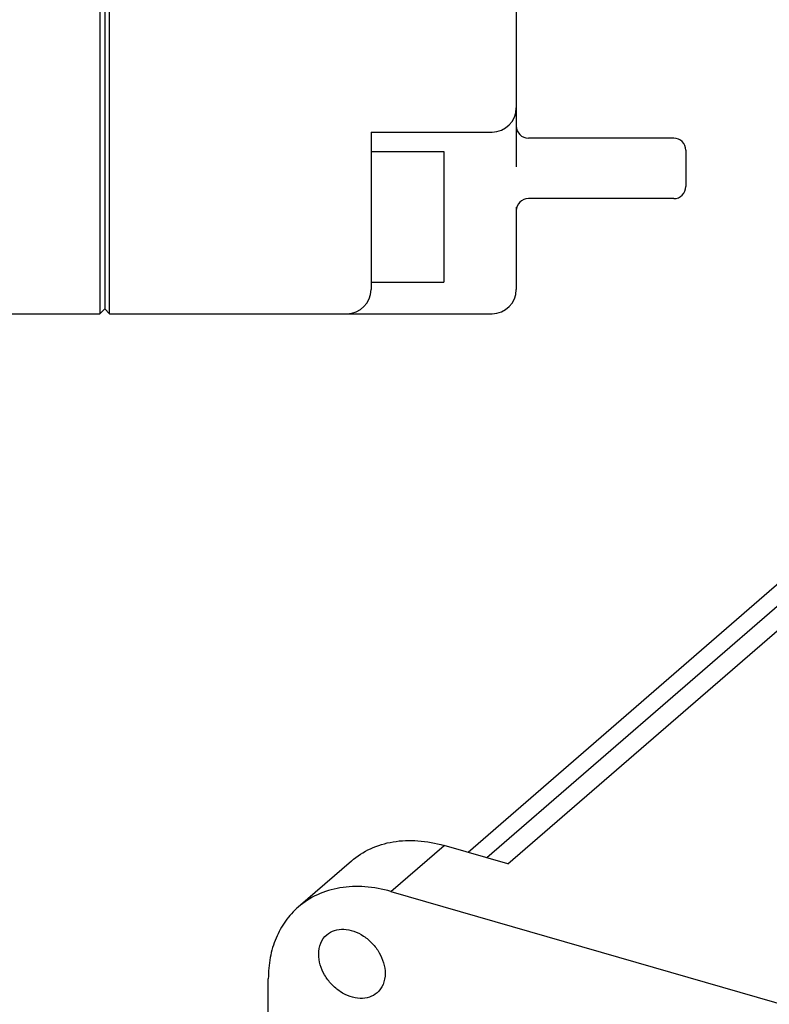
# Model space of a CAD drawing. Header units: millimetres. Extents: x 2650 to 3264, y 1607 to 2049.
# Tile 9 of 18: x 2857 to 2888, y 1658 to 1699. Entities that reach past the tile are written whole.
import ezdxf

# ---------------------------------------------------------------- set-up
doc = ezdxf.new("R2010")
doc.units = ezdxf.units.MM
doc.layers.add('_2828', color=7, linetype='Continuous')

msp = doc.modelspace()

# ---------------------------------------------------------------- linework, layer by layer
at = {"color": 7, "linetype": 'Continuous'}
for p, q in [((2860.509, 1766.852), (2860.509, 1686.852)), ((2860.909, 1686.852), (2860.909, 1766.852)), ((2860.709, 1766.652), (2860.709, 1687.052)), ((2877.709, 1760.79), (2877.709, 1692.913)), ((2871.709, 1694.352), (2876.709, 1694.352)), ((2871.709, 1694.352), (2871.709, 1687.852)), ((2884.209, 1694.102), (2878.209, 1694.102)), ((2871.709, 1693.552), (2874.709, 1693.552)), ((2874.709, 1693.552), (2874.709, 1688.152)), ((2884.709, 1693.602), (2884.709, 1692.102)), ((2884.209, 1691.602), (2878.209, 1691.602)), ((2877.709, 1691.246), (2877.709, 1687.852)), ((2871.709, 1688.152), (2874.709, 1688.152)), ((2860.709, 1687.052), (2860.509, 1686.852)), ((2860.709, 1687.052), (2860.909, 1686.852)), ((2806.209, 1686.852), (2860.509, 1686.852)), ((2860.909, 1686.852), (2876.709, 1686.852)), ((2888.647, 1675.802), (2888.16, 1675.38))]:
    msp.add_line(p, q, dxfattribs=at)
for centre, radius, start, end in [((2876.709, 1695.352), 1, 270, 360), ((2878.209, 1694.602), 0.5, 180, 270), ((2884.209, 1693.602), 0.5, 0, 90), ((2884.209, 1692.102), 0.5, 270, 360), ((2878.209, 1691.102), 0.5, 90, 180), ((2870.709, 1687.852), 1, 270, 360), ((2876.709, 1687.852), 1, 270, 360)]:
    msp.add_arc(centre, radius, start, end, dxfattribs=at)
at = {"layer": '_2828', "color": 7, "linetype": 'Continuous'}
for p, q in [((2877.363, 1664.13), (2895.401, 1679.751)), ((2893.965, 1679.509), (2876.495, 1664.38)), ((2888.16, 1675.38), (2875.718, 1664.605)), ((2872.531, 1662.992), (2874.725, 1664.891)), ((2877.363, 1664.13), (2874.725, 1664.891)), ((2870.895, 1664.247), (2868.701, 1662.347)), ((2872.531, 1662.992), (2896.173, 1656.167)), ((2867.465, 1635.745), (2867.465, 1659.388))]:
    msp.add_line(p, q, dxfattribs=at)
for points, knots in [([(2870.895, 1664.247), (2871.132, 1664.453), (2871.679, 1664.803), (2872.631, 1665.086), (2873.672, 1665.125), (2874.374, 1664.993), (2874.725, 1664.891)], [0, 0, 0, 0, 0.233266, 0.474352, 0.729023, 1, 1, 1, 1]), ([(2872.531, 1662.992), (2872.18, 1663.093), (2871.479, 1663.225), (2870.437, 1663.186), (2869.485, 1662.903), (2868.939, 1662.553), (2868.701, 1662.347)], [0, 0, 0, 0, 0.270977, 0.525648, 0.766734, 1, 1, 1, 1]), ([(2868.701, 1662.347), (2868.504, 1662.176), (2868.144, 1661.78), (2867.752, 1661.066), (2867.514, 1660.255), (2867.465, 1659.681), (2867.465, 1659.388)], [0, 0, 0, 0, 0.237419, 0.480448, 0.73371, 1, 1, 1, 1]), ([(2869.881, 1661.201), (2869.972, 1661.28), (2870.197, 1661.405), (2870.591, 1661.452), (2871.009, 1661.367), (2871.414, 1661.162), (2871.774, 1660.855), (2872.143, 1660.363), (2872.29, 1659.903), (2872.29, 1659.607)], [0, 0, 0, 0, 0.104686, 0.215983, 0.337358, 0.468342, 0.605439, 0.743516, 1, 1, 1, 1]), ([(2869.546, 1660.4), (2869.546, 1660.554), (2869.596, 1660.855), (2869.773, 1661.108), (2869.881, 1661.201)], [0, 0, 0, 0, 0.520051, 1, 1, 1, 1]), ([(2871.955, 1658.806), (2871.864, 1658.727), (2871.639, 1658.602), (2871.245, 1658.555), (2870.828, 1658.64), (2870.423, 1658.845), (2870.063, 1659.152), (2869.693, 1659.644), (2869.546, 1660.104), (2869.546, 1660.4)], [0, 0, 0, 0, 0.104686, 0.215983, 0.337358, 0.468342, 0.605439, 0.743516, 1, 1, 1, 1]), ([(2872.29, 1659.607), (2872.29, 1659.453), (2872.24, 1659.152), (2872.063, 1658.899), (2871.955, 1658.806)], [0, 0, 0, 0, 0.520051, 1, 1, 1, 1])]:
    msp.add_open_spline(points, degree=3, knots=knots, dxfattribs=at)

doc.saveas('drawing.dxf')
